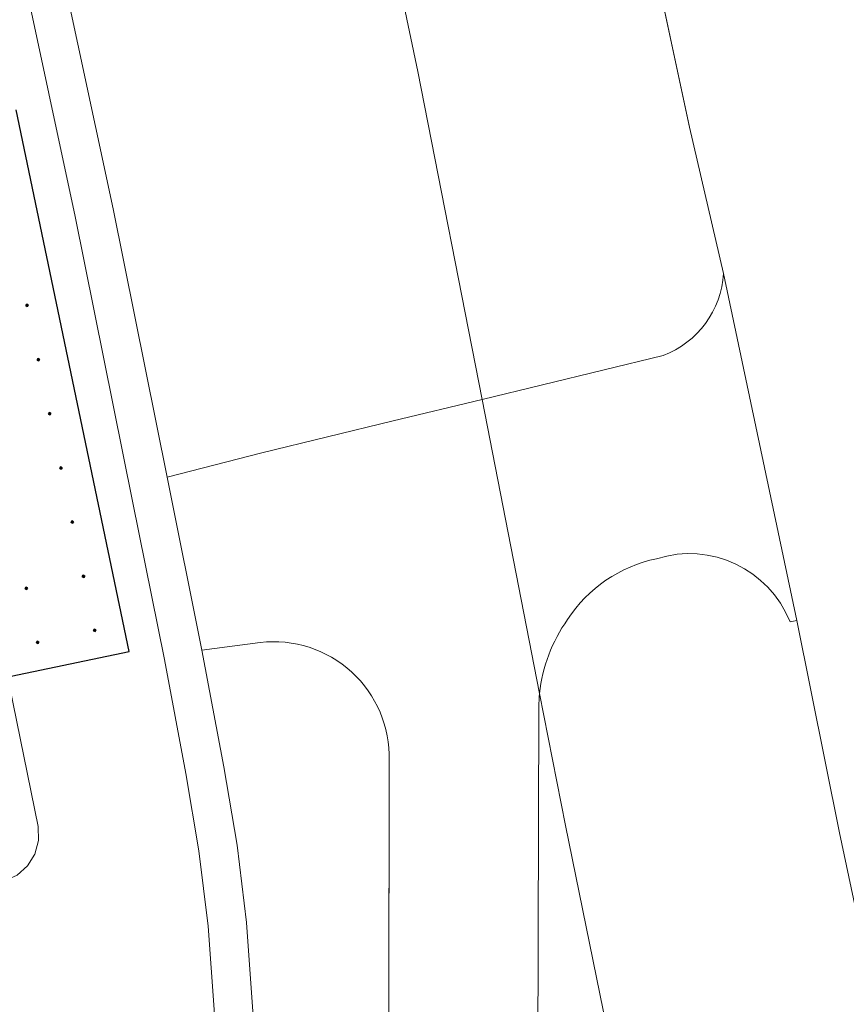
# Model space of a CAD drawing. Header units: metres. Extents: x 248690 to 249249, y 479346 to 480351.
# Tile 18 of 30: x 248963 to 248980, y 479755 to 479775. Entities that reach past the tile are written whole.
import ezdxf

# ---------------------------------------------------------------- set-up
doc = ezdxf.new("R2010")
doc.units = ezdxf.units.M
for name, color, linetype, lineweight in [('B-XX-GR-GROENVOORZIENING-GV', 80, 'Continuous', 18), ('B-XX-VH-VERHARDING_ASFALT-GV', 252, 'Continuous', 18), ('B-XX-VH-VERHARDING_BETONSTRAATSTEEN-GV', 252, 'Continuous', 18), ('B-XX-VH-VERHARDING_GESLOTEN-GV', 252, 'Continuous', 18), ('B-XX-VH-VERHARDING_GRASBETONSTEEN-GV', 70, 'Continuous', 18), ('B-XX-VH-VERHARDING_OPEN-GV', 252, 'Continuous', 18), ('B-XX-VH-VERHARDING_TEGEL-GV', 252, 'Continuous', 18)]:
    doc.layers.add(name, color=color, linetype=linetype, lineweight=lineweight)
doc.layers.add('DLX_TERR_CALC', color=3, linetype='Continuous', true_color=0x00ff00)

msp = doc.modelspace()

# ---------------------------------------------------------------- linework, layer by layer
at = {"layer": 'B-XX-GR-GROENVOORZIENING-GV'}
for points in [[(248977.926, 479769.829), (248977.22, 479772.861), (248971.16, 479801.16), (248965.349, 479828.895), (248965.34, 479828.94), (248964.415, 479833.233), (248960.04, 479853.54), (248955.468, 479877.412), (248942.021, 479942.212)], [(248950.394, 479875.446), (248959.143, 479836.152), (248959.307, 479835.133), (248960.018, 479831.429), (248960.559, 479828.607), (248961.072, 479825.935), (248961.312, 479825.237), (248965.376, 479805.527), (248967.718, 479793.887), (248967.374, 479793.026), (248967.718, 479792.392), (248971.584, 479774.013), (248972.913, 479767.217), (248976.672, 479768.127)], [(248964.155, 479776.294), (248965.255, 479771.168), (248966.377, 479765.603), (248968.346, 479766.106), (248971.069, 479766.768), (248972.913, 479767.217), (248971.584, 479774.013), (248967.718, 479792.392)], [(248996.99, 479666.914), (248997.554, 479664.503), (248998.639, 479664.792), (249000.008, 479665.173), (249000.615, 479665.61), (249001.241, 479666.176), (249000, 479671.372), (248996.1, 479687.7), (248987, 479726.8), (248980.329, 479758.229), (248979.446, 479762.63), (248979.305, 479762.602)], [(248968.312, 479762.173), (248967.098, 479762.015), (248967.552, 479759.599), (248967.83, 479757.972), (248968.025, 479756.371), (248968.153, 479754.617), (248968.326, 479752.134), (248968.486, 479749.305), (248968.588, 479748.195), (248969.057, 479745.324), (248969.918, 479741.09), (248971.126, 479735.489), (248972.019, 479731.206), (248971.236, 479731.043), (248971.52, 479729.977), (248972.508, 479725.168), (248972.721, 479724.172), (248974.098, 479717.526)], [(248996.99, 479666.914), (248996.328, 479666.248), (248995.829, 479666.182), (248995.166, 479666.095), (248993.998, 479666.437), (248993.512, 479666.947), (248983.765, 479708.511), (248981.141, 479717.825), (248975.475, 479744.363), (248975.465, 479744.855), (248975.893, 479745.464), (248976.977, 479745.82), (248977.285, 479745.43), (248974.643, 479758.381), (248974.107, 479761.118)], [(248974.107, 479761.118), (248974.643, 479758.381), (248977.285, 479745.43), (248977.657, 479744.911), (248982.616, 479720.505), (248984.335, 479717.185), (248986.851, 479707.903), (248996.99, 479666.914)], [(248974.09, 479760.839), (248974.047, 479744.036), (248974.17, 479742.573), (248975.264, 479735.528), (248975.326, 479734.876), (248976.481, 479729.504), (248977.879, 479722.853), (248979.713, 479714.448), (248982.889, 479699.899), (248986.729, 479682.403), (248990.105, 479667.297), (248990.427, 479666.013), (248990.674, 479665.312), (248991.224, 479664.62), (248992.055, 479663.949), (248992.603, 479663.536), (248993.042, 479663.453), (248994.019, 479663.654), (248996.289, 479664.177), (248996.607, 479664.251), (248997.554, 479664.503), (248996.99, 479666.914)], [(249018.781, 479545.932), (249013.315, 479564.727), (249010.317, 479574.847), (249006.975, 479586.414), (249004.99, 479593.35), (249002.215, 479602.994), (249000.506, 479609.107), (248999.696, 479612.117), (248999.063, 479614.483), (248997.653, 479619.935), (248996.179, 479625.839), (248994.193, 479634.57), (248991.171, 479648.682), (248987.87, 479663.712), (248984.004, 479681.726), (248981.587, 479692.758), (248979.297, 479703.204), (248977.235, 479712.469), (248975.373, 479721.285), (248973.71, 479729.07), (248972.576, 479734.483), (248972.345, 479735.599), (248970.968, 479743.853), (248970.985, 479759.728)]]:
    msp.add_lwpolyline(points, dxfattribs=at)
for points in [[(248976.672, 479768.127, 0.295747), (248977.926, 479769.829)], [(248976.536, 479763.912, 0.198983), (248974.687, 479762.65)], [(248979.305, 479762.602, 0.39296), (248976.536, 479763.912)], [(248974.687, 479762.65, 0.127893), (248974.107, 479761.118)], [(248970.985, 479759.728, 0.457598), (248968.312, 479762.173)], [(248974.107, 479761.118, 0.018073), (248974.09, 479760.839)]]:
    msp.add_lwpolyline(points, format="xyb", dxfattribs=at)
at = {"layer": 'B-XX-VH-VERHARDING_ASFALT-GV'}
for points in [[(248949.717, 479813.919), (248957.688, 479776.414), (248957.695, 479776.383), (248958.977, 479776.608), (248959.274, 479776.613), (248959.559, 479776.528), (248959.806, 479776.362), (248959.991, 479776.129), (248960.097, 479775.851), (248962.362, 479764.923), (248963.104, 479761.278), (248963.7, 479758.358), (248963.709, 479758.068), (248963.635, 479757.788), (248963.482, 479757.542), (248963.266, 479757.35), (248963.003, 479757.229), (248961.831, 479756.999), (248970.149, 479718.027), (248985.135, 479647.694), (248994.346, 479607.361), (249012.32, 479534.955)], [(248974.098, 479717.526), (248972.721, 479724.172), (248972.508, 479725.168), (248971.52, 479729.977), (248971.236, 479731.043), (248970.344, 479735.324), (248969.135, 479740.926), (248968.27, 479745.18), (248967.794, 479748.095), (248967.689, 479749.246), (248967.528, 479752.084), (248967.356, 479754.561), (248967.229, 479756.294), (248967.039, 479757.857), (248966.765, 479759.458), (248966.322, 479761.82), (248965.661, 479765.107), (248964.472, 479771.006), (248963.375, 479776.117)]]:
    msp.add_lwpolyline(points, dxfattribs=at)
at = {"layer": 'B-XX-VH-VERHARDING_BETONSTRAATSTEEN-GV'}
msp.add_lwpolyline([(248961.831, 479756.999), (248963.003, 479757.229), (248963.266, 479757.35), (248963.482, 479757.542), (248963.635, 479757.788), (248963.709, 479758.068), (248963.7, 479758.358), (248963.104, 479761.278), (248959.604, 479760.579), (248957.738, 479769.488), (248957.653, 479769.585), (248957.53, 479769.624), (248957.404, 479769.596), (248957.311, 479769.507), (248957.277, 479769.383), (248959.172, 479760.283), (248959.771, 479757.536), (248959.891, 479757.282), (248960.075, 479757.069), (248960.308, 479756.913), (248960.574, 479756.823), (248960.855, 479756.808)], close=True, dxfattribs=at)
at = {"layer": 'B-XX-VH-VERHARDING_GESLOTEN-GV'}
for points in [[(248909.387, 480100.244), (248920.965, 480044.286), (248926.212, 480018.64), (248927.032, 480014.937), (248932.317, 479989.652), (248937.808, 479962.437), (248938.937, 479957.242), (248940.059, 479951.626), (248940.287, 479950.51), (248942.021, 479942.212), (248955.468, 479877.412), (248960.04, 479853.54), (248964.415, 479833.233), (248965.34, 479828.94), (248965.349, 479828.895), (248971.16, 479801.16), (248977.22, 479772.861)], [(248977.22, 479772.861), (248977.926, 479769.829), (248979.446, 479762.63), (248980.329, 479758.229), (248987, 479726.8), (248996.1, 479687.7), (249000, 479671.372), (249001.241, 479666.176), (249002.229, 479662.039), (249002.74, 479659.9), (249008.7, 479633.7), (249015.3, 479608.46), (249021.7, 479584.44), (249022.541, 479581.834), (249024.129, 479576.917), (249027.44, 479566.66), (249029.84, 479561), (249031.96, 479554.84)]]:
    msp.add_lwpolyline(points, dxfattribs=at)
at = {"layer": 'B-XX-VH-VERHARDING_GRASBETONSTEEN-GV'}
for points in [[(248968.153, 479754.617), (248968.025, 479756.371), (248967.83, 479757.972), (248967.552, 479759.599), (248967.098, 479762.015), (248966.377, 479765.603), (248965.255, 479771.168), (248964.155, 479776.294)], [(248963.375, 479776.117), (248964.472, 479771.006), (248965.661, 479765.107), (248966.322, 479761.82), (248966.765, 479759.458), (248967.039, 479757.857), (248967.229, 479756.294), (248967.356, 479754.561)]]:
    msp.add_lwpolyline(points, dxfattribs=at)
at = {"layer": 'B-XX-VH-VERHARDING_OPEN-GV'}
for points in [[(248977.926, 479769.829, -0.295747), (248976.672, 479768.127)], [(248974.687, 479762.65, -0.198983), (248976.536, 479763.912)], [(248976.536, 479763.912, -0.39296), (248979.305, 479762.602)], [(248974.107, 479761.118, -0.127893), (248974.687, 479762.65)]]:
    msp.add_lwpolyline(points, format="xyb", dxfattribs=at)
for points in [[(248979.305, 479762.602), (248979.446, 479762.63), (248977.926, 479769.829)], [(248976.672, 479768.127), (248972.913, 479767.217), (248974.107, 479761.118)]]:
    msp.add_lwpolyline(points, dxfattribs=at)
at = {"layer": 'B-XX-VH-VERHARDING_TEGEL-GV'}
for points in [[(248974.107, 479761.118), (248972.913, 479767.217), (248971.069, 479766.768), (248968.346, 479766.106), (248966.377, 479765.603), (248967.098, 479762.015)], [(248967.098, 479762.015), (248968.312, 479762.173)], [(248970.985, 479759.728), (248970.968, 479743.853), (248974.047, 479744.036), (248974.09, 479760.839)]]:
    msp.add_lwpolyline(points, dxfattribs=at)
for points in [[(248968.312, 479762.173, -0.457598), (248970.985, 479759.728)], [(248974.09, 479760.839, -0.018073), (248974.107, 479761.118)]]:
    msp.add_lwpolyline(points, format="xyb", dxfattribs=at)
at = {"layer": 'DLX_TERR_CALC'}
for points in [[(248965.588, 479761.985, 0), (248963.244, 479773.222, 0)], [(248956.084, 479760.003, 0), (248965.588, 479761.985, 0)]]:
    msp.add_polyline3d(points, dxfattribs=at)

# ---------------------------------------------------------------- meshes
mesh = msp.add_polyface(dxfattribs=at)
corners = [(248963.475, 479769.141), (248963.495, 479769.17), (248963.47, 479769.165), (248963.495, 479769.17), (248963.465, 479769.19), (248963.47, 479769.165), (248963.465, 479769.19), (248963.446, 479769.16), (248963.47, 479769.165), (248963.446, 479769.16), (248963.475, 479769.141), (248963.47, 479769.165), (248963.495, 479769.17), (248963.475, 479769.141), (248963.47, 479769.165), (248963.465, 479769.19), (248963.495, 479769.17), (248963.47, 479769.165), (248963.446, 479769.16), (248963.465, 479769.19), (248963.47, 479769.165), (248963.475, 479769.141), (248963.446, 479769.16), (248963.47, 479769.165)]
mesh.append_faces([[corners[k] for k in face] for face in [(0, 1, 2), (3, 4, 5), (6, 7, 8), (9, 10, 11), (12, 13, 14), (15, 16, 17), (18, 19, 20), (21, 22, 23)]])
mesh = msp.add_polyface(dxfattribs=at)
corners = [(248963.71, 479768.017), (248963.729, 479768.047), (248963.705, 479768.042), (248963.729, 479768.047), (248963.7, 479768.066), (248963.705, 479768.042), (248963.7, 479768.066), (248963.68, 479768.036), (248963.705, 479768.042), (248963.68, 479768.036), (248963.71, 479768.017), (248963.705, 479768.042), (248963.729, 479768.047), (248963.71, 479768.017), (248963.705, 479768.042), (248963.7, 479768.066), (248963.729, 479768.047), (248963.705, 479768.042), (248963.68, 479768.036), (248963.7, 479768.066), (248963.705, 479768.042), (248963.71, 479768.017), (248963.68, 479768.036), (248963.705, 479768.042)]
mesh.append_faces([[corners[k] for k in face] for face in [(0, 1, 2), (3, 4, 5), (6, 7, 8), (9, 10, 11), (12, 13, 14), (15, 16, 17), (18, 19, 20), (21, 22, 23)]])
mesh = msp.add_polyface(dxfattribs=at)
corners = [(248963.944, 479766.893), (248963.964, 479766.923), (248963.939, 479766.918), (248963.964, 479766.923), (248963.934, 479766.942), (248963.939, 479766.918), (248963.934, 479766.942), (248963.915, 479766.913), (248963.939, 479766.918), (248963.915, 479766.913), (248963.944, 479766.893), (248963.939, 479766.918), (248963.964, 479766.923), (248963.944, 479766.893), (248963.939, 479766.918), (248963.934, 479766.942), (248963.964, 479766.923), (248963.939, 479766.918), (248963.915, 479766.913), (248963.934, 479766.942), (248963.939, 479766.918), (248963.944, 479766.893), (248963.915, 479766.913), (248963.939, 479766.918)]
mesh.append_faces([[corners[k] for k in face] for face in [(0, 1, 2), (3, 4, 5), (6, 7, 8), (9, 10, 11), (12, 13, 14), (15, 16, 17), (18, 19, 20), (21, 22, 23)]])
mesh = msp.add_polyface(dxfattribs=at)
corners = [(248964.179, 479765.77), (248964.198, 479765.799), (248964.173, 479765.794), (248964.198, 479765.799), (248964.168, 479765.819), (248964.173, 479765.794), (248964.168, 479765.819), (248964.149, 479765.789), (248964.173, 479765.794), (248964.149, 479765.789), (248964.179, 479765.77), (248964.173, 479765.794), (248964.198, 479765.799), (248964.179, 479765.77), (248964.173, 479765.794), (248964.168, 479765.819), (248964.198, 479765.799), (248964.173, 479765.794), (248964.149, 479765.789), (248964.168, 479765.819), (248964.173, 479765.794), (248964.179, 479765.77), (248964.149, 479765.789), (248964.173, 479765.794)]
mesh.append_faces([[corners[k] for k in face] for face in [(0, 1, 2), (3, 4, 5), (6, 7, 8), (9, 10, 11), (12, 13, 14), (15, 16, 17), (18, 19, 20), (21, 22, 23)]])
mesh = msp.add_polyface(dxfattribs=at)
corners = [(248964.413, 479764.646), (248964.432, 479764.676), (248964.408, 479764.67), (248964.432, 479764.676), (248964.403, 479764.695), (248964.408, 479764.67), (248964.403, 479764.695), (248964.383, 479764.665), (248964.408, 479764.67), (248964.383, 479764.665), (248964.413, 479764.646), (248964.408, 479764.67), (248964.432, 479764.676), (248964.413, 479764.646), (248964.408, 479764.67), (248964.403, 479764.695), (248964.432, 479764.676), (248964.408, 479764.67), (248964.383, 479764.665), (248964.403, 479764.695), (248964.408, 479764.67), (248964.413, 479764.646), (248964.383, 479764.665), (248964.408, 479764.67)]
mesh.append_faces([[corners[k] for k in face] for face in [(0, 1, 2), (3, 4, 5), (6, 7, 8), (9, 10, 11), (12, 13, 14), (15, 16, 17), (18, 19, 20), (21, 22, 23)]])
mesh = msp.add_polyface(dxfattribs=at)
corners = [(248964.647, 479763.522), (248964.667, 479763.552), (248964.642, 479763.547), (248964.667, 479763.552), (248964.637, 479763.571), (248964.642, 479763.547), (248964.637, 479763.571), (248964.618, 479763.542), (248964.642, 479763.547), (248964.618, 479763.542), (248964.647, 479763.522), (248964.642, 479763.547), (248964.667, 479763.552), (248964.647, 479763.522), (248964.642, 479763.547), (248964.637, 479763.571), (248964.667, 479763.552), (248964.642, 479763.547), (248964.618, 479763.542), (248964.637, 479763.571), (248964.642, 479763.547), (248964.647, 479763.522), (248964.618, 479763.542), (248964.642, 479763.547)]
mesh.append_faces([[corners[k] for k in face] for face in [(0, 1, 2), (3, 4, 5), (6, 7, 8), (9, 10, 11), (12, 13, 14), (15, 16, 17), (18, 19, 20), (21, 22, 23)]])
mesh = msp.add_polyface(dxfattribs=at)
corners = [(248963.459, 479763.274), (248963.479, 479763.304), (248963.454, 479763.299), (248963.479, 479763.304), (248963.449, 479763.323), (248963.454, 479763.299), (248963.449, 479763.323), (248963.43, 479763.294), (248963.454, 479763.299), (248963.43, 479763.294), (248963.459, 479763.274), (248963.454, 479763.299), (248963.479, 479763.304), (248963.459, 479763.274), (248963.454, 479763.299), (248963.449, 479763.323), (248963.479, 479763.304), (248963.454, 479763.299), (248963.43, 479763.294), (248963.449, 479763.323), (248963.454, 479763.299), (248963.459, 479763.274), (248963.43, 479763.294), (248963.454, 479763.299)]
mesh.append_faces([[corners[k] for k in face] for face in [(0, 1, 2), (3, 4, 5), (6, 7, 8), (9, 10, 11), (12, 13, 14), (15, 16, 17), (18, 19, 20), (21, 22, 23)]])
mesh = msp.add_polyface(dxfattribs=at)
corners = [(248964.882, 479762.399), (248964.901, 479762.428), (248964.877, 479762.423), (248964.901, 479762.428), (248964.872, 479762.448), (248964.877, 479762.423), (248964.872, 479762.448), (248964.852, 479762.418), (248964.877, 479762.423), (248964.852, 479762.418), (248964.882, 479762.399), (248964.877, 479762.423), (248964.901, 479762.428), (248964.882, 479762.399), (248964.877, 479762.423), (248964.872, 479762.448), (248964.901, 479762.428), (248964.877, 479762.423), (248964.852, 479762.418), (248964.872, 479762.448), (248964.877, 479762.423), (248964.882, 479762.399), (248964.852, 479762.418), (248964.877, 479762.423)]
mesh.append_faces([[corners[k] for k in face] for face in [(0, 1, 2), (3, 4, 5), (6, 7, 8), (9, 10, 11), (12, 13, 14), (15, 16, 17), (18, 19, 20), (21, 22, 23)]])
mesh = msp.add_polyface(dxfattribs=at)
corners = [(248963.694, 479762.151), (248963.713, 479762.18), (248963.689, 479762.175), (248963.713, 479762.18), (248963.684, 479762.2), (248963.689, 479762.175), (248963.684, 479762.2), (248963.664, 479762.17), (248963.689, 479762.175), (248963.664, 479762.17), (248963.694, 479762.151), (248963.689, 479762.175), (248963.713, 479762.18), (248963.694, 479762.151), (248963.689, 479762.175), (248963.684, 479762.2), (248963.713, 479762.18), (248963.689, 479762.175), (248963.664, 479762.17), (248963.684, 479762.2), (248963.689, 479762.175), (248963.694, 479762.151), (248963.664, 479762.17), (248963.689, 479762.175)]
mesh.append_faces([[corners[k] for k in face] for face in [(0, 1, 2), (3, 4, 5), (6, 7, 8), (9, 10, 11), (12, 13, 14), (15, 16, 17), (18, 19, 20), (21, 22, 23)]])

doc.saveas('drawing.dxf')
